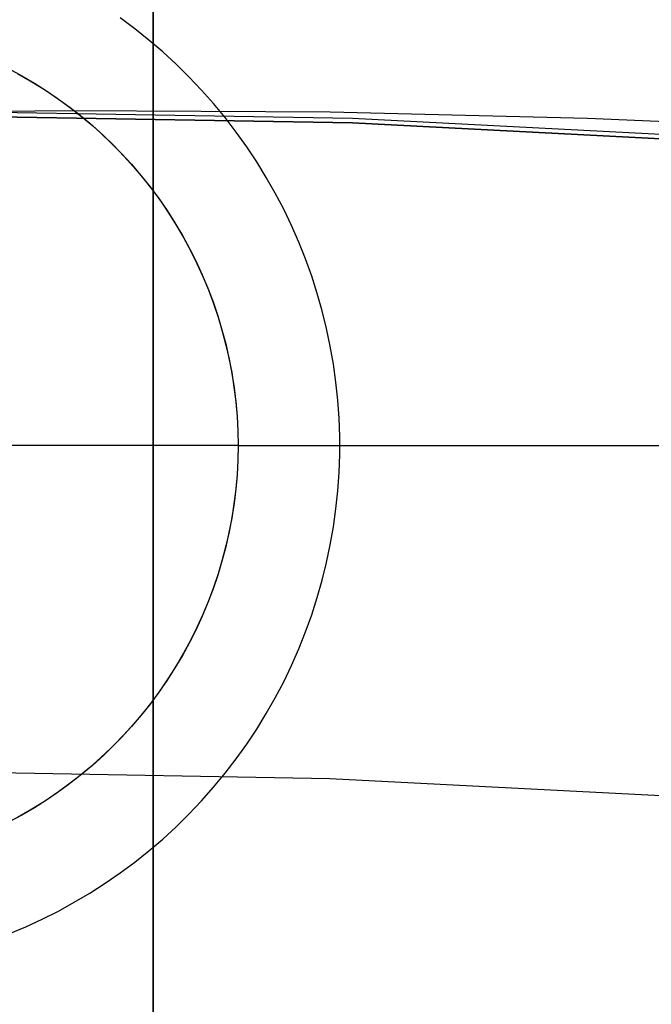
# Model space of a CAD drawing. Header units: millimetres. Extents: x 9001 to 10165, y -167 to 850.
# Tile 182 of 216: x 9582.38 to 9584.24, y 526.21 to 529.11. Entities that reach past the tile are written whole.
import ezdxf

# ---------------------------------------------------------------- set-up
doc = ezdxf.new("R2010")
doc.units = ezdxf.units.MM
for name, color, linetype in [('1', 7, 'Continuous'), ('COLOR EXT', 7, 'Continuous'), ('luz', 7, 'Continuous')]:
    doc.layers.add(name, color=color, linetype=linetype)

msp = doc.modelspace()

# ---------------------------------------------------------------- linework, layer by layer
at = {"layer": '1', "color": 250, "true_color": 0x111111}
for p, q in [((9581.7702, 528.8334, 95.6679), (9582.5315, 528.8431, 95.6679)), ((9583.3575, 528.806, 89.1312), (9581.7702, 528.8334, 89.1312)), ((9581.7702, 528.8334, 92.3996), (9583.3575, 528.806, 92.3996)), ((9582.5315, 528.8431, 95.6679), (9583.2915, 528.8385, 95.6679)), ((9583.2915, 528.8385, 95.6679), (9584.0502, 528.8198, 95.6679)), ((9584.943, 528.7239, 89.1312), (9583.3575, 528.806, 89.1312)), ((9583.3575, 528.806, 92.3996), (9584.943, 528.7239, 92.3996)), ((9584.0502, 528.8198, 95.6679), (9584.8074, 528.787, 95.6679))]:
    msp.add_line(p, q, dxfattribs=at)
at = {"layer": 'COLOR EXT', "color": 30, "true_color": 0xff8d00}
for p, q in [((9582.7702, 555.8393, 21.2621), (9582.7702, 517.8409, 21.2621)), ((9582.7702, 517.8409, 25.2621), (9582.7702, 555.8393, 25.2621)), ((9582.7702, 517.8409, 23.2621), (9582.7702, 555.8393, 23.2621)), ((9582.7156, 529.0836, 6.1621), (9582.6726, 529.1155, 6.1621)), ((9582.7574, 529.0502, 6.1621), (9582.7156, 529.0836, 6.1621)), ((9582.7981, 529.0154, 6.1621), (9582.7574, 529.0502, 6.1621)), ((9582.8375, 528.9793, 6.1621), (9582.7981, 529.0154, 6.1621)), ((9582.8757, 528.9417, 6.1621), (9582.8375, 528.9793, 6.1621)), ((9582.3453, 528.9651, 6.4621), (9582.3829, 528.9448, 6.4621)), ((9582.3702, 528.9519, 12.1621), (9582.4077, 528.9305, 12.1621)), ((9582.3702, 528.9519, 9.3121), (9582.4077, 528.9305, 9.3121)), ((9582.3829, 528.9448, 6.4621), (9582.4197, 528.9233, 6.4621)), ((9582.9125, 528.9029, 6.1621), (9582.8757, 528.9417, 6.1621)), ((9582.4077, 528.9305, 12.1621), (9582.4444, 528.9079, 12.1621)), ((9582.4077, 528.9305, 9.3121), (9582.4444, 528.9079, 9.3121)), ((9582.4197, 528.9233, 6.4621), (9582.4558, 528.9005, 6.4621)), ((9582.4444, 528.9079, 12.1621), (9582.4803, 528.884, 12.1621)), ((9582.4444, 528.9079, 9.3121), (9582.4803, 528.884, 9.3121)), ((9582.4558, 528.9005, 6.4621), (9582.4911, 528.8764, 6.4621)), ((9582.4803, 528.884, 12.1621), (9582.5154, 528.8588, 12.1621)), ((9582.4803, 528.884, 9.3121), (9582.5154, 528.8588, 9.3121)), ((9582.948, 528.8629, 6.1621), (9582.9125, 528.9029, 6.1621)), ((9582.4911, 528.8764, 6.4621), (9582.5255, 528.8512, 6.4621)), ((9582.5154, 528.8588, 12.1621), (9582.5496, 528.8325, 12.1621)), ((9582.5154, 528.8588, 9.3121), (9582.5496, 528.8325, 9.3121)), ((9582.9821, 528.8216, 6.1621), (9582.948, 528.8629, 6.1621)), ((9582.5255, 528.8512, 6.4621), (9582.5591, 528.8249, 6.4621)), ((9582.5496, 528.8325, 12.1621), (9582.5829, 528.805, 12.1621)), ((9582.5496, 528.8325, 9.3121), (9582.5829, 528.805, 9.3121)), ((9582.5591, 528.8249, 6.4621), (9582.5917, 528.7974, 6.4621)), ((9582.5829, 528.805, 12.1621), (9582.6152, 528.7764, 12.1621)), ((9582.5829, 528.805, 9.3121), (9582.6152, 528.7764, 9.3121)), ((9582.5917, 528.7974, 6.4621), (9582.6234, 528.7688, 6.4621)), ((9583.0147, 528.7792, 6.1621), (9582.9821, 528.8216, 6.1621)), ((9582.6152, 528.7764, 12.1621), (9582.6465, 528.7467, 12.1621)), ((9582.6152, 528.7764, 9.3121), (9582.6465, 528.7467, 9.3121)), ((9582.6234, 528.7688, 6.4621), (9582.6541, 528.7391, 6.4621)), ((9583.0459, 528.7357, 6.1621), (9583.0147, 528.7792, 6.1621)), ((9582.6465, 528.7467, 12.1621), (9582.6767, 528.7159, 12.1621)), ((9582.6465, 528.7467, 9.3121), (9582.6767, 528.7159, 9.3121)), ((9582.6541, 528.7391, 6.4621), (9582.6838, 528.7084, 6.4621)), ((9582.6767, 528.7159, 12.1621), (9582.7059, 528.6841, 12.1621)), ((9582.6767, 528.7159, 9.3121), (9582.7059, 528.6841, 9.3121)), ((9583.0755, 528.6912, 6.1621), (9583.0459, 528.7357, 6.1621)), ((9582.6838, 528.7084, 6.4621), (9582.7124, 528.6767, 6.4621)), ((9582.7059, 528.6841, 12.1621), (9582.7339, 528.6513, 12.1621)), ((9582.7059, 528.6841, 9.3121), (9582.7339, 528.6513, 9.3121)), ((9583.1036, 528.6456, 6.1621), (9583.0755, 528.6912, 6.1621)), ((9582.7124, 528.6767, 6.4621), (9582.7399, 528.6441, 6.4621)), ((9582.7339, 528.6513, 12.1621), (9582.7608, 528.6176, 12.1621)), ((9582.7339, 528.6513, 9.3121), (9582.7608, 528.6176, 9.3121)), ((9582.7399, 528.6441, 6.4621), (9582.7662, 528.6105, 6.4621)), ((9583.1301, 528.5991, 6.1621), (9583.1036, 528.6456, 6.1621)), ((9582.7608, 528.6176, 12.1621), (9582.7866, 528.583, 12.1621)), ((9582.7608, 528.6176, 9.3121), (9582.7866, 528.583, 9.3121)), ((9582.7662, 528.6105, 6.4621), (9582.7915, 528.5761, 6.4621)), ((9583.1549, 528.5518, 6.1621), (9583.1301, 528.5991, 6.1621)), ((9582.7866, 528.583, 12.1621), (9582.8111, 528.5474, 12.1621)), ((9582.7866, 528.583, 9.3121), (9582.8111, 528.5474, 9.3121)), ((9582.7915, 528.5761, 6.4621), (9582.8155, 528.5408, 6.4621)), ((9582.8111, 528.5474, 12.1621), (9582.8343, 528.5111, 12.1621)), ((9582.8111, 528.5474, 9.3121), (9582.8343, 528.5111, 9.3121)), ((9582.8155, 528.5408, 6.4621), (9582.8383, 528.5047, 6.4621)), ((9583.1781, 528.5035, 6.1621), (9583.1549, 528.5518, 6.1621)), ((9582.8343, 528.5111, 12.1621), (9582.8564, 528.474, 12.1621)), ((9582.8343, 528.5111, 9.3121), (9582.8564, 528.474, 9.3121)), ((9582.8383, 528.5047, 6.4621), (9582.8598, 528.4679, 6.4621)), ((9583.1997, 528.4546, 6.1621), (9583.1781, 528.5035, 6.1621)), ((9582.8564, 528.474, 12.1621), (9582.8771, 528.4361, 12.1621)), ((9582.8564, 528.474, 9.3121), (9582.8771, 528.4361, 9.3121)), ((9582.8598, 528.4679, 6.4621), (9582.8801, 528.4303, 6.4621)), ((9583.2195, 528.4049, 6.1621), (9583.1997, 528.4546, 6.1621)), ((9582.8771, 528.4361, 12.1621), (9582.8965, 528.3976, 12.1621)), ((9582.8771, 528.4361, 9.3121), (9582.8965, 528.3976, 9.3121)), ((9582.8801, 528.4303, 6.4621), (9582.8991, 528.3921, 6.4621)), ((9582.8965, 528.3976, 12.1621), (9582.9145, 528.3584, 12.1621)), ((9582.8965, 528.3976, 9.3121), (9582.9145, 528.3584, 9.3121)), ((9582.8991, 528.3921, 6.4621), (9582.9168, 528.3532, 6.4621)), ((9583.2376, 528.3545, 6.1621), (9583.2195, 528.4049, 6.1621)), ((9582.9145, 528.3584, 12.1621), (9582.9312, 528.3186, 12.1621)), ((9582.9145, 528.3584, 9.3121), (9582.9312, 528.3186, 9.3121)), ((9582.9168, 528.3532, 6.4621), (9582.9331, 528.3138, 6.4621)), ((9583.254, 528.3036, 6.1621), (9583.2376, 528.3545, 6.1621)), ((9582.9312, 528.3186, 12.1621), (9582.9465, 528.2782, 12.1621)), ((9582.9312, 528.3186, 9.3121), (9582.9465, 528.2782, 9.3121)), ((9582.9331, 528.3138, 6.4621), (9582.9481, 528.2738, 6.4621)), ((9583.2686, 528.2521, 6.1621), (9583.254, 528.3036, 6.1621)), ((9582.9465, 528.2782, 12.1621), (9582.9604, 528.2374, 12.1621)), ((9582.9465, 528.2782, 9.3121), (9582.9604, 528.2374, 9.3121)), ((9582.9481, 528.2738, 6.4621), (9582.9617, 528.2334, 6.4621)), ((9583.2814, 528.2001, 6.1621), (9583.2686, 528.2521, 6.1621)), ((9582.9604, 528.2374, 12.1621), (9582.9729, 528.1961, 12.1621)), ((9582.9604, 528.2374, 9.3121), (9582.9729, 528.1961, 9.3121)), ((9582.9617, 528.2334, 6.4621), (9582.9739, 528.1925, 6.4621)), ((9582.9729, 528.1961, 12.1621), (9582.9839, 528.1544, 12.1621)), ((9582.9729, 528.1961, 9.3121), (9582.9839, 528.1544, 9.3121)), ((9582.9739, 528.1925, 6.4621), (9582.9847, 528.1512, 6.4621)), ((9583.2924, 528.1478, 6.1621), (9583.2814, 528.2001, 6.1621)), ((9582.9839, 528.1544, 12.1621), (9582.9935, 528.1123, 12.1621)), ((9582.9839, 528.1544, 9.3121), (9582.9935, 528.1123, 9.3121)), ((9582.9847, 528.1512, 6.4621), (9582.9941, 528.1095, 6.4621)), ((9583.3016, 528.0951, 6.1621), (9583.2924, 528.1478, 6.1621)), ((9582.9935, 528.1123, 12.1621), (9583.0017, 528.0699, 12.1621)), ((9582.9935, 528.1123, 9.3121), (9583.0017, 528.0699, 9.3121)), ((9582.9941, 528.1095, 6.4621), (9583.0021, 528.0676, 6.4621)), ((9583.3089, 528.0421, 6.1621), (9583.3016, 528.0951, 6.1621)), ((9583.0017, 528.0699, 12.1621), (9583.0083, 528.0273, 12.1621)), ((9583.0017, 528.0699, 9.3121), (9583.0083, 528.0273, 9.3121)), ((9583.0021, 528.0676, 6.4621), (9583.0086, 528.0254, 6.4621)), ((9583.3145, 527.9888, 6.1621), (9583.3089, 528.0421, 6.1621)), ((9583.0083, 528.0273, 12.1621), (9583.0135, 527.9845, 12.1621)), ((9583.0083, 528.0273, 9.3121), (9583.0135, 527.9845, 9.3121)), ((9583.0086, 528.0254, 6.4621), (9583.0137, 527.9831, 6.4621)), ((9583.0135, 527.9845, 12.1621), (9583.0173, 527.9415, 12.1621)), ((9583.0135, 527.9845, 9.3121), (9583.0173, 527.9415, 9.3121)), ((9583.3182, 527.9355, 6.1621), (9583.3145, 527.9888, 6.1621)), ((9583.0137, 527.9831, 6.4621), (9583.0173, 527.9405, 6.4621)), ((9583.0173, 527.9415, 12.1621), (9583.0195, 527.8984, 12.1621)), ((9583.0173, 527.9415, 9.3121), (9583.0195, 527.8984, 9.3121)), ((9583.0173, 527.9405, 6.4621), (9583.0195, 527.8979, 6.4621)), ((9583.32, 527.882, 6.1621), (9583.3182, 527.9355, 6.1621)), ((9583.0195, 527.8984, 12.1621), (9583.0202, 527.8552, 12.1621)), ((9583.0195, 527.8984, 9.3121), (9583.0202, 527.8552, 9.3121)), ((9583.0195, 527.8979, 6.4621), (9583.0202, 527.8552, 6.4621)), ((9583.32, 527.8285, 6.1621), (9583.32, 527.882, 6.1621)), ((9583.0202, 527.8552, 12.1621), (9580.5202, 527.8552, 12.1621)), ((9583.0202, 527.8552, 6.4621), (9583.0195, 527.8126, 6.4621)), ((9583.0202, 527.8552, 12.1621), (9583.0195, 527.8121, 12.1621)), ((9583.0202, 527.8552, 9.3121), (9583.0195, 527.8121, 9.3121)), ((9583.0202, 527.8552, 6.4621), (9583.0202, 527.8552, 12.1621)), ((9583.0202, 527.8552, 6.4621), (9583.3202, 527.8552, 6.1621)), ((9583.3202, 527.8552, 6.1621), (9584.7702, 527.8552, 6.1621)), ((9583.0195, 527.8126, 6.4621), (9583.0173, 527.7699, 6.4621)), ((9583.0195, 527.8121, 12.1621), (9583.0173, 527.769, 12.1621)), ((9583.0195, 527.8121, 9.3121), (9583.0173, 527.769, 9.3121)), ((9583.3182, 527.775, 6.1621), (9583.32, 527.8285, 6.1621)), ((9583.0173, 527.769, 12.1621), (9583.0135, 527.726, 12.1621)), ((9583.0173, 527.769, 9.3121), (9583.0135, 527.726, 9.3121)), ((9583.0173, 527.7699, 6.4621), (9583.0137, 527.7274, 6.4621)), ((9583.3145, 527.7216, 6.1621), (9583.3182, 527.775, 6.1621)), ((9583.0135, 527.726, 12.1621), (9583.0083, 527.6832, 12.1621)), ((9583.0135, 527.726, 9.3121), (9583.0083, 527.6832, 9.3121)), ((9583.0137, 527.7274, 6.4621), (9583.0086, 527.685, 6.4621)), ((9583.3089, 527.6684, 6.1621), (9583.3145, 527.7216, 6.1621)), ((9583.0083, 527.6832, 12.1621), (9583.0017, 527.6405, 12.1621)), ((9583.0083, 527.6832, 9.3121), (9583.0017, 527.6405, 9.3121)), ((9583.0086, 527.685, 6.4621), (9583.0021, 527.6428, 6.4621)), ((9583.3016, 527.6154, 6.1621), (9583.3089, 527.6684, 6.1621)), ((9583.0017, 527.6405, 12.1621), (9582.9935, 527.5982, 12.1621)), ((9583.0017, 527.6405, 9.3121), (9582.9935, 527.5982, 9.3121)), ((9583.0021, 527.6428, 6.4621), (9582.9941, 527.6009, 6.4621)), ((9583.2924, 527.5627, 6.1621), (9583.3016, 527.6154, 6.1621)), ((9582.9935, 527.5982, 12.1621), (9582.9839, 527.5561, 12.1621)), ((9582.9935, 527.5982, 9.3121), (9582.9839, 527.5561, 9.3121)), ((9582.9941, 527.6009, 6.4621), (9582.9847, 527.5593, 6.4621)), ((9582.9839, 527.5561, 12.1621), (9582.9729, 527.5144, 12.1621)), ((9582.9839, 527.5561, 9.3121), (9582.9729, 527.5144, 9.3121)), ((9582.9847, 527.5593, 6.4621), (9582.9739, 527.518, 6.4621)), ((9583.2814, 527.5103, 6.1621), (9583.2924, 527.5627, 6.1621)), ((9582.9729, 527.5144, 12.1621), (9582.9604, 527.4731, 12.1621)), ((9582.9729, 527.5144, 9.3121), (9582.9604, 527.4731, 9.3121)), ((9582.9739, 527.518, 6.4621), (9582.9617, 527.4771, 6.4621)), ((9583.2686, 527.4584, 6.1621), (9583.2814, 527.5103, 6.1621)), ((9582.9604, 527.4731, 12.1621), (9582.9465, 527.4322, 12.1621)), ((9582.9604, 527.4731, 9.3121), (9582.9465, 527.4322, 9.3121)), ((9582.9617, 527.4771, 6.4621), (9582.9481, 527.4366, 6.4621)), ((9582.9465, 527.4322, 12.1621), (9582.9312, 527.3919, 12.1621)), ((9582.9465, 527.4322, 9.3121), (9582.9312, 527.3919, 9.3121)), ((9582.9481, 527.4366, 6.4621), (9582.9331, 527.3967, 6.4621)), ((9583.254, 527.4069, 6.1621), (9583.2686, 527.4584, 6.1621)), ((9583.2376, 527.3559, 6.1621), (9583.254, 527.4069, 6.1621)), ((9582.9312, 527.3919, 12.1621), (9582.9145, 527.3521, 12.1621)), ((9582.9312, 527.3919, 9.3121), (9582.9145, 527.3521, 9.3121)), ((9582.9331, 527.3967, 6.4621), (9582.9168, 527.3572, 6.4621)), ((9582.9145, 527.3521, 12.1621), (9582.8965, 527.3129, 12.1621)), ((9582.9145, 527.3521, 9.3121), (9582.8965, 527.3129, 9.3121)), ((9582.9168, 527.3572, 6.4621), (9582.8991, 527.3184, 6.4621)), ((9583.2195, 527.3056, 6.1621), (9583.2376, 527.3559, 6.1621)), ((9582.8991, 527.3184, 6.4621), (9582.8801, 527.2801, 6.4621)), ((9582.8965, 527.3129, 12.1621), (9582.8771, 527.2743, 12.1621)), ((9582.8965, 527.3129, 9.3121), (9582.8771, 527.2743, 9.3121)), ((9583.1997, 527.2559, 6.1621), (9583.2195, 527.3056, 6.1621)), ((9582.8771, 527.2743, 12.1621), (9582.8564, 527.2365, 12.1621)), ((9582.8771, 527.2743, 9.3121), (9582.8564, 527.2365, 9.3121)), ((9582.8801, 527.2801, 6.4621), (9582.8598, 527.2426, 6.4621)), ((9582.8564, 527.2365, 12.1621), (9582.8343, 527.1993, 12.1621)), ((9582.8564, 527.2365, 9.3121), (9582.8343, 527.1993, 9.3121)), ((9582.8598, 527.2426, 6.4621), (9582.8383, 527.2057, 6.4621)), ((9583.1781, 527.2069, 6.1621), (9583.1997, 527.2559, 6.1621)), ((9582.8383, 527.2057, 6.4621), (9582.8155, 527.1697, 6.4621)), ((9583.1549, 527.1587, 6.1621), (9583.1781, 527.2069, 6.1621)), ((9582.8343, 527.1993, 12.1621), (9582.8111, 527.163, 12.1621)), ((9582.8343, 527.1993, 9.3121), (9582.8111, 527.163, 9.3121)), ((9582.8111, 527.163, 12.1621), (9582.7866, 527.1275, 12.1621)), ((9582.8111, 527.163, 9.3121), (9582.7866, 527.1275, 9.3121)), ((9582.8155, 527.1697, 6.4621), (9582.7915, 527.1344, 6.4621)), ((9583.1301, 527.1113, 6.1621), (9583.1549, 527.1587, 6.1621)), ((9582.7866, 527.1275, 12.1621), (9582.7608, 527.0929, 12.1621)), ((9582.7866, 527.1275, 9.3121), (9582.7608, 527.0929, 9.3121)), ((9582.7915, 527.1344, 6.4621), (9582.7662, 527.0999, 6.4621)), ((9582.7608, 527.0929, 12.1621), (9582.7339, 527.0591, 12.1621)), ((9582.7608, 527.0929, 9.3121), (9582.7339, 527.0591, 9.3121)), ((9582.7662, 527.0999, 6.4621), (9582.7399, 527.0664, 6.4621)), ((9583.1036, 527.0648, 6.1621), (9583.1301, 527.1113, 6.1621)), ((9582.7339, 527.0591, 12.1621), (9582.7059, 527.0263, 12.1621)), ((9582.7339, 527.0591, 9.3121), (9582.7059, 527.0263, 9.3121)), ((9582.7399, 527.0664, 6.4621), (9582.7124, 527.0337, 6.4621)), ((9583.0755, 527.0193, 6.1621), (9583.1036, 527.0648, 6.1621)), ((9582.7059, 527.0263, 12.1621), (9582.6767, 526.9945, 12.1621)), ((9582.7059, 527.0263, 9.3121), (9582.6767, 526.9945, 9.3121)), ((9582.7124, 527.0337, 6.4621), (9582.6838, 527.002, 6.4621)), ((9582.6838, 527.002, 6.4621), (9582.6541, 526.9713, 6.4621)), ((9583.0459, 526.9747, 6.1621), (9583.0755, 527.0193, 6.1621)), ((9582.6541, 526.9713, 6.4621), (9582.6234, 526.9417, 6.4621)), ((9582.6767, 526.9945, 12.1621), (9582.6465, 526.9637, 12.1621)), ((9582.6767, 526.9945, 9.3121), (9582.6465, 526.9637, 9.3121)), ((9583.0147, 526.9312, 6.1621), (9583.0459, 526.9747, 6.1621)), ((9582.6234, 526.9417, 6.4621), (9582.5917, 526.9131, 6.4621)), ((9582.6465, 526.9637, 12.1621), (9582.6152, 526.934, 12.1621)), ((9582.6465, 526.9637, 9.3121), (9582.6152, 526.934, 9.3121)), ((9582.5917, 526.9131, 6.4621), (9582.5591, 526.8856, 6.4621)), ((9582.6152, 526.934, 12.1621), (9582.5829, 526.9054, 12.1621)), ((9582.6152, 526.934, 9.3121), (9582.5829, 526.9054, 9.3121)), ((9582.9821, 526.8888, 6.1621), (9583.0147, 526.9312, 6.1621)), ((9582.5591, 526.8856, 6.4621), (9582.5255, 526.8592, 6.4621)), ((9582.5829, 526.9054, 12.1621), (9582.5496, 526.8779, 12.1621)), ((9582.5829, 526.9054, 9.3121), (9582.5496, 526.8779, 9.3121)), ((9582.948, 526.8476, 6.1621), (9582.9821, 526.8888, 6.1621)), ((9582.5154, 526.8516, 12.1621), (9582.4803, 526.8265, 12.1621)), ((9582.5154, 526.8516, 9.3121), (9582.4803, 526.8265, 9.3121)), ((9582.5255, 526.8592, 6.4621), (9582.4911, 526.834, 6.4621)), ((9582.5496, 526.8779, 12.1621), (9582.5154, 526.8516, 12.1621)), ((9582.5496, 526.8779, 9.3121), (9582.5154, 526.8516, 9.3121)), ((9582.4803, 526.8265, 12.1621), (9582.4444, 526.8026, 12.1621)), ((9582.4803, 526.8265, 9.3121), (9582.4444, 526.8026, 9.3121)), ((9582.4911, 526.834, 6.4621), (9582.4558, 526.81, 6.4621)), ((9582.9125, 526.8075, 6.1621), (9582.948, 526.8476, 6.1621)), ((9582.4444, 526.8026, 12.1621), (9582.4077, 526.78, 12.1621)), ((9582.4444, 526.8026, 9.3121), (9582.4077, 526.78, 9.3121)), ((9582.4558, 526.81, 6.4621), (9582.4197, 526.7872, 6.4621)), ((9582.8757, 526.7687, 6.1621), (9582.9125, 526.8075, 6.1621)), ((9582.3829, 526.7657, 6.4621), (9582.3453, 526.7454, 6.4621)), ((9582.4077, 526.78, 12.1621), (9582.3702, 526.7586, 12.1621)), ((9582.4077, 526.78, 9.3121), (9582.3702, 526.7586, 9.3121)), ((9582.4197, 526.7872, 6.4621), (9582.3829, 526.7657, 6.4621)), ((9582.8375, 526.7312, 6.1621), (9582.8757, 526.7687, 6.1621)), ((9582.7981, 526.695, 6.1621), (9582.8375, 526.7312, 6.1621)), ((9582.7574, 526.6603, 6.1621), (9582.7981, 526.695, 6.1621)), ((9582.7156, 526.6269, 6.1621), (9582.7574, 526.6603, 6.1621)), ((9582.6726, 526.595, 6.1621), (9582.7156, 526.6269, 6.1621)), ((9582.6286, 526.5646, 6.1621), (9582.6726, 526.595, 6.1621)), ((9582.5835, 526.5357, 6.1621), (9582.6286, 526.5646, 6.1621)), ((9582.5375, 526.5085, 6.1621), (9582.5835, 526.5357, 6.1621)), ((9582.4906, 526.4828, 6.1621), (9582.5375, 526.5085, 6.1621)), ((9582.4428, 526.4587, 6.1621), (9582.4906, 526.4828, 6.1621)), ((9582.3942, 526.4363, 6.1621), (9582.4428, 526.4587, 6.1621)), ((9582.3448, 526.4157, 6.1621), (9582.3942, 526.4363, 6.1621))]:
    msp.add_line(p, q, dxfattribs=at)
at = {"layer": 'luz', "color": 7, "true_color": 0xffffff}
for p, q in [((9583.358, 528.8188, -24.6283), (9581.7702, 528.8462, -24.6283)), ((9584.9438, 528.7366, -24.6283), (9583.358, 528.8188, -24.6283)), ((9583.2908, 526.8728, -23.5653), (9581.7702, 526.8991, -23.5653)), ((9584.8095, 526.7941, -23.5653), (9583.2908, 526.8728, -23.5653))]:
    msp.add_line(p, q, dxfattribs=at)

doc.saveas('drawing.dxf')
